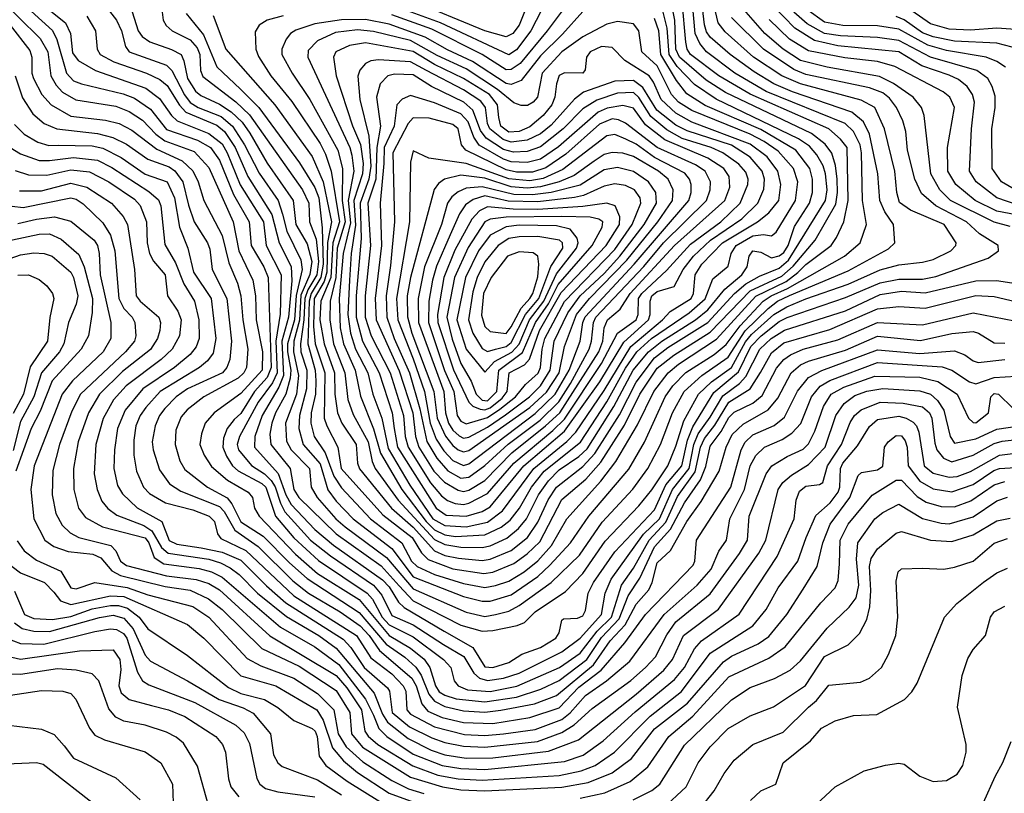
# Model space of a CAD drawing. Extents: x 501367 to 657802, y 482273 to 547541.
# Tile 69 of 256: x 548662 to 552373, y 487070 to 489986. Entities that reach past the tile are written whole.
import ezdxf

# ---------------------------------------------------------------- set-up
doc = ezdxf.new("R2010")
doc.units = 0

msp = doc.modelspace()

# ---------------------------------------------------------------- linework, layer by layer
at = {"layer": '0CON20XD'}
for points in [[(550686.9, 490135), (550589, 489945), (550535, 489873), (550505, 489853.6), (550248.4, 489975), (550055, 490045.5)], [(550616.2, 490145), (550545, 489965.3), (550520.2, 489935), (550495, 489922.1), (550415, 489944.1), (550135, 490059.6)], [(550405, 487681), (550445, 487684.3), (550536.7, 487703.3), (550565.2, 487714.8), (550605.3, 487755), (550719.2, 487830.8), (550785, 487898.8), (550868.9, 488021.1), (550995, 488153.9), (551045, 488214.8), (551104.5, 488305), (551135, 488378.5), (551164.9, 488475), (551219.9, 488575), (551269.1, 488620.9), (551345, 488675.9), (551397.8, 488772.2), (551419.7, 488800.3), (551504.9, 488875), (551553.7, 488903.7), (551625, 488934.7), (551785, 488989.5), (551905, 489044), (551975, 489062.4), (552065, 489072.3), (552105, 489082.8), (552171.8, 489115), (552190.3, 489135), (552191.2, 489145), (552146.1, 489215), (552018.9, 489268.9), (551978, 489298), (551967.9, 489335), (551960.5, 489415), (551920.8, 489575), (551884.7, 489655), (551832.9, 489682.9), (551604.5, 489744.5), (551534, 489775), (551428.3, 489845), (551320.5, 489940.5), (551294.3, 489974.3), (551259.9, 490125)], [(548575, 490078.1), (548739.7, 489915), (548768.1, 489865), (548779.7, 489775), (548799.3, 489739.3), (548823.4, 489713.4), (548873.9, 489683.9), (549025, 489660.6), (549075, 489640.6), (549125, 489607.2), (549175, 489555.1), (549209.2, 489529.2), (549319.3, 489489.3), (549375, 489429.8), (549466.5, 489225), (549487.6, 489115), (549540.6, 489005), (549550.7, 488945), (549553.9, 488855), (549577.1, 488735), (549575.9, 488665), (549495, 488577.9), (549395, 488504.7), (549361.4, 488465), (549346.8, 488425), (549341.7, 488385), (549357.7, 488345), (549385, 488302.5), (549445, 488251.4), (549523.5, 488205), (549539.7, 488185), (549547.1, 488145), (549565.2, 488115), (549701.3, 487971.3), (549785, 487899.4), (549941.4, 487801.4), (550055, 487665.9), (550135, 487617.9), (550186, 487576), (550207.3, 487545), (550228.8, 487475), (550243.5, 487453.5), (550265, 487439.9), (550306.9, 487426.9), (550415, 487414.9)], [(548665.2, 490055), (548785.3, 489945.3), (548801.6, 489911.6), (548838.1, 489785), (548865, 489755.6), (548895.6, 489745), (549052.6, 489707.4), (549095, 489690.1), (549155, 489648.8), (549215, 489572.1), (549332.1, 489532.1), (549380.7, 489505), (549415, 489457.5), (549467.9, 489327.9), (549526.9, 489225), (549534.3, 489135), (549581.7, 489055), (549598.3, 489015), (549609.5, 488675), (549595, 488637.4), (549546.6, 488585), (549495, 488501.9), (549470.9, 488479.1), (549444, 488446), (549430.4, 488409.6), (549427.7, 488375), (549441.3, 488341.3), (549464.5, 488305), (549485.6, 488285.6), (549575, 488237.9), (549589.2, 488225), (549626.7, 488115), (549695, 488034), (549787.9, 487947.9), (549971.4, 487825), (549991.6, 487801.6), (550028.5, 487735), (550055, 487706.1), (550145, 487660.6), (550259.5, 487575), (550287.5, 487545), (550299.4, 487495), (550315.3, 487475), (550350.3, 487460.3), (550435, 487454.7)], [(548723.4, 490065), (548835.2, 489975), (548854.2, 489935), (548861.6, 489861.6), (548882.9, 489832.9), (548947.9, 489795), (549138.2, 489728.2), (549189.7, 489689.7), (549234.8, 489625), (549255.8, 489605.8), (549375, 489557.6), (549425, 489518), (549444.3, 489485), (549493.4, 489363.4), (549581.4, 489225), (549591.2, 489135), (549647.6, 489025), (549644.1, 488875.9), (549627.8, 488775), (549633.1, 488655), (549615, 488617.9), (549561.3, 488545), (549490.6, 488415), (549481.6, 488385), (549487.2, 488365), (549536, 488306), (549585, 488274.5), (549610, 488250), (549625.4, 488225.4), (549644.6, 488164.6), (549661.6, 488131.6), (549758.3, 488025), (549833.8, 487965), (549996.2, 487855), (550027.4, 487817.4), (550065, 487740.5), (550145, 487705.8), (550259.2, 487630.8), (550336.3, 487586.3), (550373.7, 487523.7), (550394.9, 487504.9), (550425, 487495.5)], [(548965, 490065.2), (549027.5, 489985), (549046.2, 489945), (549061.2, 489885), (549075, 489865.3), (549215, 489814.5), (549235.1, 489795), (549282.9, 489702.9), (549305, 489674.3), (549335.2, 489655), (549421.8, 489621.8), (549464.7, 489584.7), (549509.1, 489515), (549565, 489407.7), (549636.6, 489305), (549653.2, 489253.2), (549669.5, 489189.5), (549721.3, 489081.3), (549727.1, 489045), (549703.7, 488946.3), (549697.6, 488855), (549671.3, 488765), (549670.9, 488735), (549684.3, 488665), (549682.1, 488635), (549665.7, 488575), (549626.6, 488505), (549612.1, 488465), (549604.6, 488424.6), (549608.5, 488385), (549681.8, 488295), (549694.9, 488215), (549714.8, 488185), (549855, 488048.6), (550025, 487927.6), (550092.2, 487852.2), (550145, 487796), (550325, 487704.6), (550405, 487681)], [(550411.2, 487898.8), (550445, 487904.1), (550525, 487936.3), (550575, 487973), (550622.2, 488017.8), (550705, 488178.1), (550795.7, 488254.3), (550851.8, 488318.2), (550941.8, 488458.2), (550998.9, 488575), (551065, 488673.5), (551127.5, 488722.5), (551265, 488809.1), (551415, 488964.9), (551535, 489019.5), (551576.9, 489056.9), (551659.8, 489155), (551738.5, 489291.5), (551744.9, 489335), (551743.1, 489385), (551737, 489437), (551723.2, 489483.2), (551697.4, 489517.4), (551646.9, 489556.9), (551322.2, 489712.2), (551248.7, 489758.7), (551149.2, 489845), (551135.6, 489875), (551131, 489985), (551118.8, 490048.8)], [(550415, 487736.6), (550455, 487744), (550505, 487757.1), (550545, 487778), (550665.3, 487864.7), (550772.2, 487967.8), (550857.9, 488092.1), (550973, 488217), (551029.7, 488295), (551077, 488385), (551122.6, 488505), (551166.4, 488585), (551233, 488645), (551332.4, 488715), (551396.7, 488813.3), (551482.6, 488897.4), (551518.7, 488925), (551563.7, 488946.3), (551785, 489039.7), (551936.7, 489123.3), (551960.8, 489145), (551955.3, 489215), (551922.4, 489262.4), (551903.8, 489305), (551896.1, 489405), (551865.3, 489555.3), (551841.8, 489601.8), (551798, 489638), (551575, 489714.7), (551504.8, 489745), (551429.6, 489789.6), (551339.2, 489855), (551265, 489920), (551250.5, 489940.5), (551242.6, 489967.4), (551232.3, 490065)], [(550415, 487845.9), (550455, 487853.5), (550505, 487869.6), (550562.8, 487905), (550615, 487946.1), (550666, 488004), (550724.4, 488105.6), (550852.8, 488247.2), (550909.1, 488320.9), (550990.9, 488459.1), (551052, 488585), (551105.5, 488655), (551145, 488688.3), (551288.1, 488781.9), (551436.3, 488943.7), (551550.7, 488999.3), (551595, 489033), (551625, 489064.1), (551719.8, 489135), (551740.7, 489165), (551768.5, 489225), (551784.9, 489305), (551780.2, 489505), (551755.9, 489535.9), (551711, 489575), (551415.1, 489705.1), (551297, 489775), (551190, 489855), (551177.5, 489875), (551172.1, 489902.1), (551158.3, 490055)], [(550435, 487794.1), (550515, 487818.5), (550615, 487887.7), (550660.1, 487929.9), (550738.5, 488015), (550806.6, 488115), (550957.7, 488292.3), (551016.6, 488393.4), (551095.1, 488565), (551124.1, 488605.9), (551173.3, 488656.7), (551279.3, 488725), (551325, 488762.6), (551377.4, 488832.6), (551464.6, 488925.4), (551494, 488946), (551556.4, 488973.6), (551770.6, 489095), (551830.2, 489145), (551853.4, 489215), (551838, 489305), (551835.3, 489485), (551829.9, 489515), (551804.8, 489565), (551773.3, 489595), (551475, 489716.4), (551357.2, 489785), (551250.7, 489865), (551225, 489896.6), (551207.9, 489935), (551197.9, 490047.9)], [(549086, 490016), (549109.2, 489945), (549123.2, 489923.2), (549152.6, 489902.6), (549234.6, 489874.6), (549270.3, 489855), (549281.4, 489831.4), (549294.5, 489765), (549325, 489717.1), (549345, 489700.1), (549415, 489667.6), (549459.2, 489639.2), (549500.1, 489600.1), (549528.9, 489558.9), (549595, 489445.7), (549693.4, 489305), (549702.7, 489215), (549745, 489141.9), (549762.9, 489075), (549756.2, 489026.2), (549722.2, 488947.8), (549716.3, 488853.7), (549695.8, 488775), (549694.2, 488735), (549713.4, 488645), (549704.9, 488575), (549664.1, 488465), (549668, 488398), (549685.8, 488365), (549754.8, 488295), (549761.2, 488225), (549783.9, 488185), (549853.4, 488105), (549888.2, 488075), (550045, 487959.5), (550145, 487841.1), (550345, 487753.7), (550415, 487736.6)], [(549199.5, 490015), (549202.5, 489985), (549214.5, 489965), (549237.1, 489945), (549305, 489911), (549330.5, 489880.5), (549340.6, 489855), (549343.9, 489795), (549352.2, 489772.2), (549477, 489677), (549528, 489628), (549727.7, 489345), (549752.4, 489295), (549754.3, 489225), (549779.3, 489159.3), (549788.4, 489075), (549781.7, 489025), (549748.1, 488968.1), (549737.1, 488935), (549733.6, 488855), (549720.5, 488765), (549722.3, 488735), (549744, 488665), (549742.7, 488595), (549716.8, 488495), (549713.9, 488445), (549730.6, 488385), (549795, 488312.1), (549824.1, 488214.1), (549855, 488171.6), (549918.7, 488105), (550065, 487993.4), (550145, 487885.8), (550335, 487811.7), (550405, 487794.1), (550435, 487794.1)], [(549289.6, 490009.6), (549355, 489929.5), (549405, 489808.9), (549494, 489725), (549563, 489655), (549716.9, 489446.9), (549775, 489354.4), (549790.1, 489315), (549801.6, 489201.6), (549805.7, 489065), (549797.5, 489015), (549761, 488955), (549753.3, 488925), (549747.9, 488765), (549775.2, 488665), (549778.2, 488625), (549776.9, 488575), (549760.9, 488505), (549759.3, 488465), (549772.6, 488415), (549813.7, 488353.7), (549845.6, 488265.6), (549875, 488222), (549984.5, 488105), (550103, 488015), (550139.4, 487945), (550160.2, 487925), (550225, 487894.7), (550335, 487861.5), (550415, 487845.9)], [(550785, 490017.5), (550707.7, 489932.3), (550625, 489850.2), (550552.4, 489757.6), (550515, 489741.9), (550495, 489745.4), (550369, 489829), (550275, 489872.9), (550190.8, 489920.8), (550055, 489969.4), (549965, 489986.8), (549875, 489985.8), (549775, 489970.5), (549703.1, 489946.9), (549682.5, 489935), (549666.5, 489913.5), (549650.5, 489875), (549650, 489855), (549688.9, 489785), (549756, 489686), (549835, 489542), (549861, 489495), (549878.6, 489425), (549877, 489305), (549889.1, 489225), (549858.8, 489125), (549853.3, 489015), (549831.8, 488925), (549830.6, 488855), (549845.3, 488765), (549887.5, 488655), (549899.1, 488555), (549918.5, 488498.5), (549974.9, 488395), (549990.7, 488320.7), (550001.8, 488295), (550088, 488175), (550225, 488027.3), (550265, 488007.7), (550325, 487997.7), (550405, 487997.3)], [(550710, 490025), (550650.6, 489945), (550548.7, 489821.3), (550515, 489798.1), (550495, 489796.9), (550405.4, 489855.4), (550215, 489951.2), (550065, 490004.7)], [(550405, 487948.3), (550435, 487952.6), (550514, 487986), (550575.5, 488035), (550615, 488092.2), (550653.7, 488176.3), (550684.9, 488225), (550785, 488302.2), (550829.3, 488350.7), (550922.5, 488497.5), (550985, 488620.6), (551055, 488712.3), (551105, 488750.8), (551255, 488845.6), (551355.8, 488954.2), (551398.9, 488991.1), (551450, 489020), (551525, 489050), (551559.4, 489080.6), (551698.7, 489305), (551704.9, 489345), (551699.1, 489405), (551689.9, 489435), (551666.5, 489476.5), (551639.2, 489509.2), (551597.1, 489537.1), (551287.2, 489687.2), (551205, 489742.1), (551139.8, 489809.8), (551109.6, 489855), (551102.1, 489955), (551085.1, 490025.1)], [(552395, 489206.4), (552335, 489223.1), (552170.7, 489305), (552129.5, 489345), (552096.2, 489405), (552070.3, 489625), (552061.4, 489655), (552029.7, 489695), (551955, 489746.5), (551902.8, 489772.8), (551705, 489807.8), (551605, 489832.7), (551539.3, 489875), (551469.8, 489935), (551382.4, 490035)], [(552425, 489287.6), (552344.5, 489314.5), (552267.1, 489375), (552241.6, 489415), (552249, 489575), (552261, 489675), (552252.7, 489705), (552233.3, 489735), (552200.4, 489760.4), (552165, 489777.6), (552062, 489812), (551975, 489865.6), (551745, 489888), (551657.7, 489907.7), (551583.9, 489953.9), (551500, 490040)], [(552425, 489339.1), (552362.3, 489375), (552327, 489425), (552325.6, 489575), (552338.5, 489655), (552338.3, 489698.3), (552327.8, 489735), (552311.2, 489765), (552268.9, 489795), (552095, 489845.8), (551975, 489908.4), (551895, 489919.1), (551756, 489925), (551695, 489934.9), (551630.5, 489970.5), (551579.1, 490015)], [(552377, 489807), (552345, 489829), (552304.9, 489844.9), (552155, 489870.8), (552085, 489890.4), (551975, 489951.1), (551895, 489963.3), (551765, 489964.7), (551695, 489977.4), (551628.2, 490025)], [(552415, 489949.5), (552345, 489954.6), (552245, 489947.5), (552165, 489950.1), (552095, 489970.7), (552025, 490019.5)], [(548915, 489999.7), (548948.1, 489945), (548954.2, 489875), (548965.3, 489855), (549017.6, 489827.6), (549140.4, 489785), (549190.7, 489760.7), (549218.3, 489738.3), (549264.2, 489664.2), (549287.9, 489637.9), (549405, 489588.9), (549434.1, 489565), (549473.9, 489505), (549521.6, 489395), (549612, 489252), (549640.3, 489145), (549685.9, 489055.9), (549687.8, 489002.2), (549675.3, 488865), (549650.1, 488775), (549656.3, 488645), (549639.2, 488600.8), (549575.5, 488495), (549547.9, 488415), (549546.6, 488375), (549635.7, 488275.7), (549665.4, 488195), (549685, 488159.6), (549775, 488065.1), (549845.2, 488005.2), (550029.7, 487875), (550055, 487848.1), (550090.4, 487790.4), (550111, 487771), (550262, 487682), (550370.3, 487620.3), (550415, 487546.9), (550445, 487544.6)], [(549391.9, 490001.9), (549439.3, 489875), (549623.3, 489665), (549765, 489470.5), (549805.7, 489375.7), (549827.8, 489272.2), (549837.4, 489225), (549822.8, 489147.2), (549820, 489035), (549810, 489000), (549772.6, 488935), (549769.7, 488829.7), (549775.9, 488765), (549812.2, 488655), (549810, 488485), (549819.4, 488455), (549861, 488375), (549874.1, 488295), (550030.4, 488120.4), (550140.7, 488035), (550177, 487977), (550201.7, 487951.7), (550295, 487917.1), (550411.2, 487898.8)], [(549655, 490000.5), (549595, 489984.8), (549564.8, 489965.2), (549549.4, 489940.6), (549552.4, 489875), (549561.7, 489848.3), (549608.5, 489775), (549688.2, 489678.2), (549795, 489519.6), (549815, 489480), (549835.6, 489415), (549867.9, 489225), (549842, 489145), (549834.4, 489015), (549796.5, 488925), (549793.2, 488855), (549809.7, 488765), (549848.5, 488655), (549850.1, 488575), (549859.7, 488505), (549876.4, 488465), (549930.3, 488385), (549935.2, 488315), (549942.9, 488292.9), (550063.8, 488145), (550145, 488074.1), (550225, 487984.7), (550265, 487967.3), (550316.4, 487956.4), (550405, 487948.3)], [(550305, 488038.9), (550415, 488044.5), (550476.5, 488073.5), (550510.6, 488099.4), (550545.2, 488144.8), (550590.6, 488225), (550638.8, 488285), (550775.6, 488394.4), (550875, 488545.8), (550945, 488673.2), (550987.4, 488735), (551043.5, 488785), (551185, 488881.9), (551245.5, 488934.5), (551275, 489010), (551332.1, 489057.9), (551343.4, 489105), (551362.2, 489135), (551425, 489172.2), (551465, 489176.7), (551495, 489171.9), (551513.4, 489185), (551585.4, 489305), (551594.2, 489375), (551578.2, 489425), (551521.1, 489491.1), (551467.4, 489527.4), (551415, 489554.5), (551195, 489643.8), (551145, 489676), (551119.3, 489705), (551065, 489812.3), (551006.7, 489865), (550995.8, 489945), (550975, 489970.4), (550915, 489979.4), (550875, 489970), (550785, 489922.2), (550705, 489865.2), (550631.8, 489785), (550613.1, 489695), (550596.9, 489675), (550576.4, 489663.6), (550552.6, 489662.6), (550525, 489673.2), (550463.4, 489723.4), (550345, 489800.6), (550235, 489851), (550135, 489907.7), (549995, 489942.5), (549935, 489947.6), (549851.8, 489938.2), (549785, 489907), (549749.4, 489870.6), (549747.6, 489845), (549906.3, 489505), (549913.7, 489476.3), (549921.2, 489415), (549899.7, 489305), (549908.7, 489221.3), (549881.1, 489105), (549866.6, 488935), (549870, 488825), (549882.2, 488765), (549926.6, 488665), (549946.8, 488566.8), (549995, 488444.7), (550022.3, 488352.3), (550101.9, 488215), (550194.4, 488094.4), (550225, 488063.5), (550265, 488044.4), (550305, 488038.9)], [(550405, 487997.3), (550435, 488003.8), (550498.2, 488031.8), (550541.7, 488068.3), (550572, 488105), (550617.2, 488195), (550655, 488248.2), (550695, 488289.1), (550769.9, 488340.1), (550800.6, 488369.4), (550901.8, 488528.2), (550974.1, 488665.9), (551031.9, 488735), (551081.7, 488775), (551209.1, 488855), (551255, 488893.2), (551319.5, 488970.5), (551384.2, 489025), (551404.1, 489055), (551410.9, 489095), (551424.8, 489115.2), (551455, 489109.7), (551495, 489089), (551525, 489096.2), (551541.5, 489108.5), (551558.9, 489135), (551582.5, 489207.5), (551638.5, 489295), (551650, 489335), (551650.5, 489385), (551640.5, 489425), (551587, 489495), (551455, 489572.6), (551245, 489663.6), (551176.9, 489706.9), (551137.7, 489757.7), (551077.9, 489855), (551070.8, 489945), (551055, 489991)], [(550445, 487544.6), (550505, 487563.7), (550555.2, 487594.8), (550625, 487620.6), (550682.9, 487655), (550695.9, 487675), (550705, 487722.5), (550711.5, 487728.5), (550765, 487730.5), (550785, 487739.4), (550795, 487759.2), (550804.8, 487825), (550824.5, 487865), (550905, 487981), (551055, 488139.3), (551097.1, 488232.9), (551157, 488305), (551178.4, 488401.6), (551198.6, 488451.4), (551278.3, 488581.7), (551370.9, 488659.1), (551418.2, 488755), (551456.3, 488795), (551525, 488848.5), (551555, 488864.3), (551775, 488938.7), (551904.8, 488995.2), (551975, 489007.9), (552065, 489007.9), (552115, 489018), (552311.9, 489088.1), (552351.2, 489115), (552349.2, 489135), (552279.7, 489179.7), (552230.7, 489225), (552114.3, 489285), (552061.3, 489331.3), (552035.2, 489385), (552008.3, 489495), (552001.2, 489565), (551990.6, 489605), (551967.1, 489655), (551940.1, 489690.1), (551915, 489710.2), (551865, 489730.1), (551625, 489779.5), (551579.2, 489799.2), (551465.6, 489875), (551345, 489994.4)], [(552437.7, 489247.7), (552345, 489265.3), (552262.5, 489305), (552189.8, 489365), (552159.5, 489415), (552158.9, 489505), (552185.2, 489655), (552168.2, 489695), (552142.9, 489715), (551959.8, 489809.8), (551895, 489828.3), (551772.5, 489842.5), (551635, 489868.6), (551563.3, 489913.3), (551486.6, 489986.6)], [(552402.6, 489882.6), (552345, 489898.2), (552185, 489905.9), (552105, 489922), (552065, 489937.3), (551996.1, 489986.1), (551965, 489998)], [(548625.9, 489965.9), (548699.9, 489869.9), (548707.7, 489845), (548708.4, 489785), (548714.1, 489765), (548745.2, 489705), (548780.2, 489665), (548855, 489623.3), (548985, 489608), (549037.1, 489595), (549085, 489570.2), (549178.8, 489498.8), (549275, 489454.3), (549315, 489416.2), (549335.2, 489375), (549356.5, 489305), (549425, 489172.5), (549450.1, 489070.1), (549483, 488993), (549496.2, 488945), (549503.6, 488855), (549522, 488745), (549516.8, 488675), (549506.5, 488655), (549485, 488635.5), (549356.6, 488565), (549293.7, 488516.3), (549270.4, 488489.6), (549250.7, 488439.3), (549247.5, 488385), (549266.2, 488323.8), (549285, 488291.1), (549369.4, 488225), (549443.8, 488183.8), (549462.1, 488162.1), (549495, 488094.3), (549580.3, 488040.3), (549678.6, 487938.6), (549745, 487879.9), (549941.8, 487751.8), (550043.2, 487633.2), (550113.5, 487583.5), (550155.5, 487545.5), (550175.2, 487515.2), (550203.7, 487443.7), (550225, 487417.7), (550265, 487397.8), (550335, 487380.9), (550415, 487375.9), (550475, 487383.6)], [(550345, 488074.5), (550425, 488092.4), (550482.3, 488135), (550599.9, 488295), (550723.8, 488396.2), (550757.7, 488432.3), (550865, 488588.9), (550965.4, 488754.6), (551084.5, 488855), (551113.5, 488886.5), (551193.4, 488935), (551202.2, 488955), (551207.6, 489025), (551233.5, 489065), (551311.3, 489145), (551443, 489225), (551485, 489258.7), (551523.2, 489305), (551530.8, 489365), (551519.1, 489415), (551478.9, 489468.9), (551415, 489517.5), (551195, 489600.3), (551135, 489633.5), (551079.3, 489685), (551051.3, 489751.3), (551034.5, 489774.5), (550942.5, 489832.5), (550895, 489882.2), (550855, 489885.6), (550812.7, 489865), (550798.9, 489845), (550792.8, 489797.2), (550785, 489784.7), (550715, 489786.2), (550695, 489775.8), (550684.9, 489745.1), (550679.2, 489695), (550667.3, 489665), (550635, 489624.8), (550585, 489583.1), (550545.1, 489564.9), (550505, 489563.1), (550475.6, 489585), (550467.9, 489617.9), (550463, 489665), (550432.6, 489705), (550335, 489765.1), (550225, 489817.6), (550145, 489867), (549965, 489898.7), (549905, 489888.8), (549853.5, 489865), (549844.7, 489845), (549854.8, 489775), (549916.7, 489586.7), (549946.3, 489516.3), (549956.4, 489445), (549953.8, 489405), (549921.9, 489305), (549927.5, 489212.5), (549911.5, 489105), (549904.9, 489005), (549898.4, 488875), (549908.4, 488805), (549928.2, 488745), (549973.8, 488655), (549993.7, 488575), (550026.5, 488485), (550050.3, 488370.3), (550132.4, 488232.4), (550219.8, 488105), (550265, 488079.3), (550345, 488074.5)], [(550345, 488114.5), (550405, 488132.4), (550435, 488150.7), (550562.3, 488305), (550715, 488435.1), (550848.6, 488621.4), (550939.2, 488770.8), (551031.6, 488855), (551038.7, 488875), (551038.7, 488925), (551045.1, 488945), (551065, 488961.4), (551129, 488981), (551162.2, 489045), (551201.2, 489095), (551265.1, 489154.9), (551383.8, 489236.2), (551443.8, 489295), (551467.2, 489347.2), (551469.3, 489385), (551460.1, 489415), (551415, 489468.7), (551345, 489513.1), (551177.5, 489567.5), (551135, 489588.8), (551063.3, 489645), (551010.9, 489730.9), (550975, 489757.7), (550905, 489754.9), (550787.3, 489712.7), (550752.5, 489687.5), (550665, 489589), (550625, 489556.4), (550575, 489532.3), (550515, 489525.1), (550484.8, 489534.8), (550433.8, 489575), (550425.1, 489595), (550417.9, 489655), (550399.6, 489679.6), (550335, 489722), (550195.5, 489795), (550135, 489828.1), (550014.8, 489835.2), (549985, 489831.4), (549965, 489821.1), (549944.1, 489795.9), (549936.9, 489773.1), (549943.6, 489685), (549978, 489548), (549985.2, 489434.8), (549977.7, 489385), (549944.8, 489295.2), (549948.6, 489161.4), (549930.1, 488945), (549929.7, 488865), (549954.5, 488775), (550016.8, 488655), (550065.7, 488505), (550074.1, 488445), (550086.1, 488375), (550232.2, 488145), (550269.1, 488119.1), (550345, 488114.5)], [(548644.6, 489775), (548672.5, 489692.5), (548711.9, 489631.9), (548754.6, 489594.6), (548802.5, 489575), (548955, 489557.7), (549013, 489543), (549065, 489516.8), (549145, 489461.3), (549225, 489431.6), (549247.2, 489417.2), (549277, 489375), (549297.8, 489287.8), (549320.2, 489225), (549370.6, 489145), (549378.6, 489121.4), (549387.9, 489045), (549442.9, 488935), (549460.1, 488775), (549453.8, 488705), (549442.9, 488675), (549426.5, 488655), (549294.3, 488595), (549252.5, 488565), (549208.6, 488521.4), (549189.3, 488495), (549172.2, 488455), (549161.6, 488395), (549164.8, 488365), (549189.7, 488289.7), (549226.9, 488236.9), (549269.4, 488209.4), (549415, 488151), (549432.4, 488132.4), (549472.8, 488062.8), (549560.9, 488000.9), (549691.2, 487871.2), (549750.9, 487825), (549869.6, 487755), (549945, 487701.2), (549979.7, 487665), (550018.4, 487608.4), (550140.4, 487505), (550156.5, 487475), (550177.6, 487407.6), (550200.3, 487380.3), (550255, 487356.1), (550335, 487336.9), (550445, 487334)], [(550335, 488159.1), (550355, 488163.8), (550425, 488200.4), (550524.9, 488315), (550671.9, 488438.1), (550715, 488481.3), (550855, 488689.9), (550915.4, 488804.6), (550985.6, 488855), (550993.1, 488875), (550994.9, 488935), (551007.2, 488955), (551099.3, 489040.7), (551189.7, 489140.3), (551304.1, 489225), (551377.4, 489295), (551406.1, 489365), (551407.2, 489385), (551398.8, 489411.2), (551372.1, 489442.1), (551312.4, 489485), (551267.9, 489505), (551159.1, 489539.1), (551100.9, 489570.9), (551041.1, 489621.1), (550995, 489693.6), (550975, 489711.6), (550915, 489709.6), (550837.2, 489682.8), (550785, 489650.2), (550711, 489575), (550625, 489506.8), (550575, 489489.3), (550522.6, 489487.4), (550485, 489497.3), (550420.5, 489540.5), (550399.3, 489569.3), (550369.7, 489645), (550335.7, 489675.7), (550214.4, 489734.4), (550145, 489778.5), (550075, 489780.8), (550050, 489775), (550020.5, 489745), (550007.2, 489695), (550021.5, 489585), (550008.4, 489505), (550004.7, 489385.3), (549974.3, 489295), (549984.1, 489135), (549963.8, 488945), (549964.2, 488865), (549986.8, 488795), (550058.4, 488655), (550108.5, 488495), (550115.5, 488415), (550125.9, 488375), (550210.7, 488240.7), (550252.3, 488192.3), (550275, 488174.5), (550303.1, 488163.1), (550335, 488159.1)], [(550335, 488208.5), (550355, 488213.7), (550415, 488249), (550516.8, 488353.2), (550644.4, 488455), (550697.4, 488505), (550844.3, 488735), (550859.5, 488775), (550865.4, 488825), (550877.2, 488855), (550924.9, 488895.1), (550962.5, 488955), (551130.1, 489135), (551319.1, 489305), (551338.5, 489355), (551336.2, 489395), (551315.6, 489425), (551255, 489464.6), (551093.3, 489533.3), (551020.5, 489590.5), (550975, 489652.7), (550935, 489663.4), (550876.5, 489653.5), (550842.2, 489637.8), (550692.6, 489507.4), (550625, 489461.2), (550575, 489447.6), (550515, 489450.5), (550485, 489460.9), (550393.6, 489513.6), (550374.1, 489544.1), (550352, 489602), (550325, 489631.2), (550225, 489672.7), (550135, 489701.1), (550103.2, 489686.8), (550084, 489665), (550073, 489585), (550036.4, 489505), (550034.3, 489445), (550020.9, 489295), (550025.7, 489135), (550001.6, 488935), (550005.5, 488855), (550092.8, 488662.8), (550143.3, 488505), (550154.2, 488415), (550165.9, 488375), (550223.1, 488285), (550262.8, 488242.8), (550315, 488212.8), (550335, 488208.5)], [(550325, 488258.3), (550355, 488262.2), (550415, 488306.1), (550503.3, 488386.7), (550623.1, 488476.9), (550694.1, 488545.9), (550738.4, 488615), (550808.3, 488745), (550817.8, 488775), (550825.3, 488845), (550834, 488865), (551013.8, 489056.2), (551088.7, 489145), (551250.2, 489305), (551263.8, 489345), (551266, 489375), (551245.2, 489415), (551209.4, 489439.4), (551065.2, 489505), (550945, 489596.2), (550918.8, 489608.8), (550895, 489612.2), (550847, 489593), (550720.1, 489479.9), (550645, 489427.7), (550595, 489411.2), (550535, 489411.9), (550495, 489420.3), (550344.2, 489495), (550326.9, 489515), (550314.3, 489575), (550295, 489591.2), (550205, 489614.8), (550145, 489617), (550125.8, 489595), (550068, 489485), (550074.3, 489224.3), (550059.9, 489059.9), (550043.1, 488945), (550045.5, 488865), (550073.6, 488785), (550130.9, 488655), (550169.6, 488519.6), (550196.6, 488396.6), (550234, 488334), (550276.1, 488286.1), (550325, 488258.3)], [(548642, 489592), (548679.1, 489555), (548730.4, 489525), (548772.3, 489512.3), (548806.7, 489513.3), (548935, 489511.5), (548975, 489501.7), (549045, 489466.4), (549135, 489404), (549218, 489375), (549246, 489315), (549263.9, 489203.9), (549296.4, 489125), (549317, 489035), (549383.3, 488935), (549400.8, 488785), (549390.9, 488729.1), (549369.8, 488700.2), (549339.5, 488675), (549192, 488585), (549137, 488525), (549116.6, 488495), (549100, 488455), (549092, 488402), (549092.6, 488345), (549102.6, 488285), (549128.8, 488225), (549151.1, 488201.1), (549212.1, 488165), (549315, 488139.5), (549376.5, 488115), (549396.6, 488095), (549408.2, 488048.2), (549420.4, 488030.4), (549515, 487985.4), (549694.8, 487815), (549931.7, 487665), (549985, 487580.7), (550065, 487520.6), (550107, 487475), (550117.3, 487455), (550120.8, 487385), (550135, 487368.3), (550225, 487320.9), (550338.1, 487291.9), (550415, 487287.9), (550485, 487294.2)], [(550335, 488306.4), (550355, 488312.9), (550605, 488502.1), (550680.1, 488575), (550732.9, 488665), (550774.4, 488775), (550784.9, 488845), (550793.7, 488866.3), (550978.4, 489065), (551183.5, 489305), (551192.3, 489335), (551192.9, 489365), (551186.8, 489385), (551168.3, 489408.3), (551055, 489467.3), (550985, 489517.6), (550946.4, 489536.4), (550905, 489553.8), (550875, 489548.9), (550708.8, 489421.2), (550635, 489387.5), (550585, 489378.8), (550505, 489386), (550345, 489444.5), (550203.9, 489463.9), (550145, 489492.5), (550135, 489450), (550131.1, 489225), (550082.7, 488935), (550087, 488855), (550145, 488707.5), (550187.4, 488585), (550209, 488465), (550232, 488405), (550261, 488361), (550295, 488324.3), (550335, 488306.4)], [(548626.4, 489505), (548665, 489480.2), (548736.2, 489456.2), (548775, 489455.1), (548865, 489466.5), (548955, 489456.9), (549009.1, 489429.1), (549149.4, 489339.4), (549185, 489307.4), (549194.1, 489285), (549209.2, 489139.2), (549250, 489070), (549280.8, 488990.8), (549320.7, 488925), (549336.9, 488855), (549338.8, 488785), (549327, 488753), (549305, 488724.8), (549245, 488675.2), (549126.7, 488595), (549060.2, 488515), (549030.8, 488445), (549018.9, 488365), (549017.6, 488295), (549031, 488231), (549049.1, 488199.1), (549105, 488146.5), (549197.5, 488095), (549225, 488023.2), (549255, 488010.1), (549346.1, 487996.1), (549425, 487979.9), (549495, 487949.6), (549592, 487852), (549665, 487788.9), (549881.3, 487651.3), (549910.4, 487620.4), (549960, 487545), (550048.5, 487468.5), (550055.8, 487455), (550066, 487375), (550131.6, 487321.6), (550215, 487279.2), (550265, 487261.4), (550335, 487247.8), (550415, 487244.9)], [(550335, 488357.1), (550355, 488362.9), (550584.9, 488525.1), (550647.2, 488582.8), (550695.4, 488655), (550714.9, 488755), (550760.6, 488875), (550809.1, 488935), (550950.5, 489079.5), (551067.6, 489225), (551121.9, 489305), (551124.5, 489345), (551106.1, 489385), (551069.6, 489415), (550975, 489471.1), (550935, 489483.1), (550895, 489486.3), (550865, 489477.8), (550827, 489453), (550751.4, 489398.6), (550695.3, 489375), (550625, 489355.9), (550575, 489351.9), (550515, 489356.1), (550415, 489389.4), (550325, 489400.3), (550262.7, 489385), (550240.8, 489369.2), (550223.9, 489346.1), (550134.9, 489015.1), (550123.1, 488945), (550123.3, 488866.7), (550140.3, 488805), (550223.5, 488585), (550235.8, 488485), (550266.9, 488416.9), (550295, 488381), (550315, 488365.7), (550335, 488357.1)], [(548645, 489417.4), (548695, 489401.5), (548765, 489400), (548855, 489420.4), (548925, 489413.4), (548997.7, 489375), (549095, 489309.6), (549116.2, 489286.2), (549140.3, 489225), (549143.2, 489145), (549151.3, 489105), (549166.3, 489076.3), (549210, 489025), (549219.7, 488945), (549258, 488888), (549270.4, 488855), (549264.8, 488795), (549236.5, 488745), (549194.9, 488705.1), (549063.7, 488606.3), (549016.2, 488553.8), (548976.8, 488483.2), (548949.1, 488385), (548942.5, 488275), (548954, 488215), (548972, 488172), (548994.3, 488144.3), (549028.9, 488118.9), (549129.9, 488079.9), (549160, 488060), (549196.9, 487996.9), (549221.9, 487975), (549375, 487952.4), (549419.1, 487939.1), (549455, 487920.4), (549489.5, 487895), (549558.2, 487825), (549667.1, 487737.1), (549789.8, 487665), (549855, 487618.1), (549998.4, 487448.4), (550029.1, 487369.1), (550048.4, 487338.4), (550126.6, 487276.6), (550213, 487233), (550265, 487215.6), (550345, 487203.4), (550445, 487204.3)], [(550335, 488409.5), (550355, 488413.4), (550425, 488450.4), (550493.1, 488496.9), (550584.1, 488565), (550625, 488606.5), (550661.7, 488665), (550677.1, 488775), (550727.9, 488882.1), (550774.5, 488945), (550865, 489030), (550924.1, 489095), (551015.1, 489215), (551062.4, 489295), (551060.2, 489335), (551032.6, 489375), (550975, 489414.5), (550915, 489429.1), (550865, 489420.1), (550775, 489362.9), (550665.4, 489335), (550595, 489326.1), (550525, 489327.7), (550405, 489356.8), (550345, 489350.8), (550315, 489338.2), (550291.4, 489318.6), (550275.1, 489294.9), (550251.5, 489215), (550187.6, 489055), (550163.4, 488935), (550165.3, 488845), (550260.8, 488585), (550266.6, 488505), (550278.7, 488465), (550295, 488439.4), (550318.4, 488418.4), (550335, 488409.5)], [(548661.2, 489341.2), (548745, 489341.5), (548855, 489369.9), (548915.6, 489355.6), (549008.8, 489295), (549051.9, 489245), (549068.4, 489215), (549094.4, 489045), (549101.5, 488945), (549115.7, 488925), (549187, 488865), (549193, 488845), (549190.2, 488815), (549181.3, 488785), (549155, 488742.8), (549049.8, 488660.2), (548962.7, 488575), (548921.4, 488505), (548883, 488395), (548864.4, 488295), (548866, 488216), (548884.2, 488145), (548910.2, 488110.2), (548974.6, 488074.6), (549135, 488033.5), (549149.2, 488015), (549169.5, 487959.5), (549205, 487935.1), (549338.1, 487918.1), (549385, 487904.9), (549425.4, 487885.4), (549645, 487696.6), (549775, 487622.4), (549865, 487556.1), (549965.7, 487425.7), (549995.1, 487364.9), (550015.2, 487315.2), (550045.9, 487285), (550145, 487218.4), (550255, 487175.5), (550325, 487163.5), (550415, 487160.4), (550715, 487189.9), (550785.7, 487214.3), (550861.4, 487268.6), (550982.1, 487377.9), (551130.5, 487499.5), (551167.3, 487545), (551205.5, 487614.5), (551231.6, 487645), (551373.8, 487746.2), (551517.2, 487962.8), (551580.4, 488105), (551589.1, 488175), (551600.7, 488209.3), (551625, 488228.4), (551675.9, 488234.1), (551688.4, 488241.6), (551706.3, 488305), (551759.7, 488385), (551791.4, 488468.6), (551808.8, 488495), (551833.6, 488516.4), (551905, 488544.3), (551991.3, 488541.3), (552065, 488526.7), (552090.5, 488505), (552100.4, 488485), (552110.6, 488390.6), (552119, 488365), (552143.6, 488333.6), (552175, 488319.7), (552255, 488344.6), (552335, 488389.4), (552365, 488398.2), (552535, 488417.2)], [(550345, 488463.1), (550425, 488487), (550472.2, 488517.8), (550530.8, 488565), (550568.9, 488611.1), (550615.7, 488654.3), (550625.1, 488675), (550631.2, 488745), (550641.9, 488785), (550715, 488923.6), (550905, 489120.7), (550970.2, 489215), (551003, 489295), (551000.6, 489315), (550978.9, 489345), (550945, 489361), (550905, 489368.2), (550865, 489358.9), (550786.7, 489323.3), (550753.6, 489316.4), (550615, 489299.7), (550502.6, 489302.6), (550415, 489322.2), (550371, 489309), (550342, 489288), (550319.4, 489255), (550284.1, 489175.9), (550232.7, 489057.3), (550217.6, 489005), (550204.2, 488925.8), (550202.4, 488845), (550263.8, 488663.8), (550298.7, 488585), (550310.3, 488495), (550325, 488473), (550345, 488463.1)], [(548633.4, 489283.4), (548675, 489278.3), (548855, 489314.5), (548875, 489309.8), (548901.9, 489291.9), (548975, 489220.3), (549004.6, 489174.6), (549021.2, 489115), (549036, 488935), (549055, 488898.4), (549086.3, 488865), (549096.7, 488845), (549100, 488795), (549094.3, 488775), (549061.5, 488735), (548890.9, 488575), (548858.6, 488511.4), (548812.5, 488385), (548787.1, 488287.1), (548784.4, 488195), (548798.4, 488125), (548821.7, 488081.7), (548852.7, 488052.7), (548884.9, 488034.9), (549005.5, 488005), (549024.8, 487984.8), (549041.7, 487945), (549065, 487928.6), (549215, 487890.2), (549326.8, 487876.8), (549375, 487861), (549415, 487837.1), (549605, 487664.5), (549855, 487514.6), (549895, 487468.3), (549949.9, 487385), (549963.5, 487305), (549975.6, 487285.6), (550012.4, 487255), (550143.8, 487173.8), (550238.4, 487138.4), (550315, 487124.5), (550405, 487120.1), (550695, 487138.1), (550778.2, 487155), (550831.2, 487175), (550904.3, 487225), (551038.6, 487361.4), (551156.4, 487453.6), (551265, 487598.1), (551425, 487701.4), (551475, 487762.7), (551520.9, 487845), (551594.8, 487945), (551625.6, 488034.4), (551662.6, 488117.4), (551716.1, 488165), (551746.2, 488205), (551753.2, 488225), (551755.9, 488295), (551764.9, 488315), (551819.9, 488380.1), (551865, 488452.8), (551895, 488479.8), (551975, 488492.4), (552003.1, 488485), (552029.2, 488469.2), (552042, 488455), (552051.1, 488431.1), (552070.6, 488305), (552105, 488277.3), (552165, 488262.2), (552195, 488265.1), (552245, 488283.5), (552355, 488345.6), (552415, 488353)], [(550415, 488516.5), (550435, 488523.9), (550480, 488560), (550499.2, 488585), (550506.3, 488655), (550564.2, 488685.8), (550583.3, 488706.7), (550620.7, 488815), (550702.4, 488957.6), (550872.8, 489135), (550922.4, 489215), (550923.8, 489243.8), (550906.8, 489285), (550875.2, 489295.2), (550785, 489282.3), (550615, 489271.4), (550521.9, 489271.9), (550425, 489281.4), (550395, 489266.4), (550365.6, 489234.4), (550302.4, 489117.6), (550261.2, 489015), (550236.9, 488875), (550238.5, 488845), (550296.8, 488666.8), (550354.5, 488544.5), (550369.5, 488529.5), (550398.1, 488518.1), (550415, 488516.5)], [(548655, 489218.2), (548725.4, 489235), (548793.6, 489243.6), (548855, 489227.1), (548943, 489155), (548955.2, 489135), (548962.1, 489105), (548965.7, 489025), (549005.2, 488845), (549005.8, 488784.2), (548977.4, 488735), (548861.3, 488625), (548821.7, 488575), (548717.3, 488305), (548704.4, 488215), (548715.6, 488105), (548757.2, 488025), (548791.2, 488001.2), (548845, 487981.6), (548937.9, 487972.1), (548967.5, 487957.5), (549009.2, 487909.2), (549041.7, 487891.7), (549210.5, 487850.5), (549305, 487835.9), (549374.1, 487804.1), (549425, 487763.8), (549575, 487616.7), (549715, 487549.7), (549855, 487457.6), (549906.4, 487375), (549912.2, 487295), (549953.8, 487243.8), (550135, 487131.1), (550255.1, 487095.1), (550325, 487083.5), (550415, 487079.4), (550705, 487093.2), (550805, 487111.7), (550895, 487147.7), (550968.3, 487201.7), (551055, 487313.5), (551179.6, 487410.4), (551314.1, 487565.9), (551345, 487587.7), (551445, 487633.4), (551485, 487661.4), (551552.9, 487745), (551615, 487840), (551668, 487925), (551688.4, 488015), (551716.5, 488085), (551791.2, 488185), (551822.2, 488267.8), (551835, 488279.1), (551895, 488290.2), (551915, 488303.2), (551921.3, 488375), (551934.8, 488395.2), (551965, 488419), (551985, 488418.1), (551999, 488399), (552007, 488375), (552011.1, 488305), (552055, 488247.4), (552105, 488218.7), (552175, 488206.9), (552255, 488234.6), (552333.3, 488286.7), (552355, 488294.9), (552415, 488298.3)], [(550425, 488549.9), (550460.1, 488585), (550467.7, 488665), (550557.4, 488732.6), (550605.8, 488845), (550655.2, 488914.8), (550691.8, 488988.2), (550819.9, 489135), (550857.9, 489205), (550860, 489225), (550845.1, 489235.1), (550812.1, 489242.1), (550705, 489245.2), (550495, 489242.5), (550435.5, 489234.5), (550415, 489224.2), (550352.3, 489127.7), (550301.3, 489015), (550272.5, 488865), (550292.5, 488782.5), (550325, 488690.5), (550363.5, 488623.5), (550382.8, 488575), (550405, 488552.8), (550425, 488549.9)], [(550415, 488658.2), (550452.1, 488697.9), (550517.1, 488732.9), (550545, 488763.6), (550583.8, 488855), (550637.5, 488925), (550685, 489028), (550760.3, 489125), (550766.9, 489145), (550763.3, 489163.3), (550736.9, 489196.9), (550685, 489209.2), (550545, 489212), (550495, 489206), (550435.7, 489174.3), (550391.5, 489115), (550341.7, 489015), (550310, 488855), (550345, 488744.7), (550415, 488658.2)], [(548575, 489143.7), (548735, 489178.1), (548775, 489179.6), (548818.8, 489158.8), (548885, 489101.8), (548905, 489054.5), (548936.4, 488935), (548935, 488883.3), (548921.3, 488795), (548893.3, 488745), (548785, 488624.8), (548739.1, 488510.9), (548704.9, 488445.1), (548647.1, 488285)], [(550425, 488735.2), (550455, 488744.6), (550495, 488754.2), (550515, 488769.3), (550568.5, 488875), (550618.8, 488935), (550663.7, 489056.3), (550708.8, 489125), (550708.4, 489145), (550696.7, 489155), (550615, 489168.6), (550545, 489168.4), (550505, 489161.4), (550465.9, 489135), (550415, 489074), (550386, 489015), (550369.7, 488960.3), (550353.1, 488855), (550370.4, 488805), (550405, 488746.9), (550425, 488735.2)], [(548626.4, 489086.4), (548665, 489100.5), (548715, 489107.3), (548755, 489105.2), (548785, 489094.8), (548855, 489034.7), (548865, 489014.4), (548880.9, 488945), (548875.4, 488914.6), (548845.6, 488845), (548828.6, 488765), (548812.6, 488735), (548744.6, 488655.4), (548714.9, 488565), (548665, 488472.5), (548637.9, 488362.1)], [(550495, 488804.2), (550515, 488828.3), (550551.5, 488898.5), (550585.3, 488935), (550595.5, 488955), (550615, 489016.9), (550619.2, 489065), (550615.2, 489095.2), (550597.1, 489107.1), (550545, 489111), (550500.5, 489095), (550439.3, 489015), (550409.6, 488955), (550403, 488873), (550415, 488829.7), (550435, 488811.1), (550495, 488804.2)], [(548655, 489023.8), (548695, 489024.7), (548735, 489006.9), (548765, 488983.6), (548785.3, 488955), (548790.7, 488935), (548775.6, 488864.4), (548766.9, 488775), (548701.7, 488678.3), (548676.4, 488575), (548637.6, 488502.4)], [(550425, 487495.5), (550485, 487504.5), (550545, 487523.7), (550705, 487604.3), (550775, 487655.8), (550855, 487744.5), (550869.3, 487825), (550891.8, 487878.2), (551013.2, 488046.8), (551073, 488105), (551122, 488215), (551185.4, 488295), (551202.4, 488385), (551219.1, 488425), (551265, 488488.8), (551311.6, 488568.4), (551374.4, 488615.6), (551398.7, 488641.3), (551452.1, 488745), (551494.3, 488785), (551545, 488816.7), (551775, 488889.4), (551905, 488951.2), (551985, 488962.7), (552075, 488957.4), (552265, 489002.6), (552344, 489004), (552417.5, 488992.5)], [(550435, 487454.7), (550535.6, 487474.4), (550696.5, 487545), (550775, 487599.2), (550838.2, 487681.8), (550892.5, 487735), (550930.1, 487855), (550975, 487919.6), (551034.7, 488025), (551097.5, 488092.5), (551141.4, 488188.6), (551208.1, 488281.9), (551228, 488375), (551242.8, 488407.2), (551281.9, 488458.1), (551335, 488544.3), (551414.9, 488595.1), (551453.5, 488656.5), (551495, 488730.8), (551541.8, 488768.2), (551715, 488818.1), (551895, 488897), (551975, 488905.8), (552075, 488899.4), (552265, 488947.1), (552335, 488942.8), (552415, 488923.8)], [(550415, 487414.9), (550535, 487433.1), (550626.8, 487463.2), (550695, 487495.9), (550799.9, 487575), (550855, 487657.7), (550922, 487728), (550955.8, 487814.2), (550999.1, 487880.9), (551055, 487999), (551114.5, 488065.5), (551167.6, 488165), (551227.8, 488252.2), (551248.2, 488301.8), (551265, 488379.5), (551305.6, 488434.4), (551335, 488486.9), (551355, 488506.8), (551425, 488540.7), (551460, 488570), (551515, 488672.5), (551542.5, 488705), (551566.9, 488723.1), (551615, 488744.9), (551745, 488779.4), (551895, 488844.6), (552065, 488836.7), (552255, 488881.8), (552411.3, 488851.3)], [(550475, 487383.6), (550602, 487408), (550685, 487439.3), (550825, 487555.1), (550887.5, 487645), (550944.1, 487705.9), (550985, 487783.7), (551033, 487837), (551046.1, 487865), (551065, 487939.7), (551114.9, 487985.1), (551176.8, 488095), (551230.2, 488169.8), (551298.9, 488285), (551324.2, 488375), (551347.4, 488422.6), (551388.2, 488461.8), (551483.6, 488516.4), (551519.9, 488560.1), (551570.2, 488655), (551604.9, 488685.1), (551635, 488699.5), (551775, 488741.3), (551895, 488793), (552056.6, 488776.6), (552175, 488803.3), (552255, 488810.8), (552275.4, 488805), (552335, 488768.3), (552375, 488767)], [(550445, 487334), (550585, 487356.4), (550695, 487392.3), (550769.4, 487470.6), (550853.3, 487535), (550942.9, 487637.1), (551020.7, 487745), (551199.8, 487930.2), (551206.8, 487945), (551212.3, 488025), (551342.8, 488225), (551381.1, 488365), (551395.8, 488394.2), (551425, 488421.6), (551505, 488457.2), (551545, 488488.6), (551593.6, 488586.4), (551635, 488637.5), (551685, 488664.3), (551895, 488742.4), (552055, 488727.9), (552185, 488737.8), (552223.8, 488723.8), (552255, 488700.8), (552275, 488694.7), (552375, 488705.1)], [(550485, 487294.2), (550605, 487311.5), (550705, 487348.8), (550736.2, 487373.8), (550795, 487439.2), (550874, 487495), (550961.1, 487568.9), (551091.4, 487745), (551215, 487855.2), (551267.8, 487915), (551297.3, 487982.7), (551326.4, 488025), (551339.1, 488105), (551393.5, 488215), (551415.4, 488305), (551435.9, 488344.1), (551468.9, 488375), (551535.9, 488404.1), (551572.5, 488427.5), (551605.8, 488464.2), (551646.1, 488565), (551679.5, 488605), (551715, 488626.6), (551895, 488694.9), (552138.5, 488678.5), (552175, 488666), (552241.2, 488621.2), (552265, 488614.5), (552335, 488638.1), (552417.8, 488642.2)], [(550415, 487244.9), (550613.7, 487266.3), (550705, 487299.7), (550751.7, 487328.3), (550819.5, 487390.5), (550964.9, 487495.1), (551020.8, 487545), (551057.9, 487585), (551101.7, 487668.3), (551135, 487717.3), (551265, 487822.6), (551375.5, 487974.5), (551404.5, 488025), (551411.7, 488115), (551474.9, 488275.1), (551496.9, 488305), (551555, 488339.6), (551615, 488367.9), (551635, 488387.9), (551659.4, 488435), (551691.7, 488528.3), (551720, 488575), (551768.1, 488601.9), (551885, 488643.4), (552055, 488638.6), (552122.3, 488622.3), (552195.3, 488575), (552237.5, 488485), (552255, 488468.6), (552265, 488467.5), (552313.1, 488505), (552322.5, 488565), (552335, 488577.3), (552351.1, 488575), (552405, 488522.7)], [(550445, 487204.3), (550655, 487229), (550767.8, 487272.2), (550986.1, 487443.9), (551090, 487535), (551122.5, 487575), (551163.3, 487665), (551295.2, 487765), (551448.3, 487975), (551474.8, 488025), (551520.9, 488215), (551537.9, 488242.1), (551570.6, 488269.4), (551635, 488310), (551697.4, 488375), (551738.6, 488495), (551769.8, 488540.2), (551809.9, 488570.1), (551855, 488586.1), (551915, 488596.6), (552055, 488587.4), (552095, 488574.5), (552121.6, 488551.6), (552145.2, 488515), (552168.3, 488415), (552185, 488390.7), (552265, 488406.3), (552345, 488443.1), (552455, 488459.6)], [(550775, 487051.7), (550867.9, 487072.1), (550963.4, 487115), (551029.6, 487170.4), (551108.3, 487285), (551199.1, 487360.9), (551335, 487509.4), (551485, 487580.2), (551546.9, 487623.1), (551681.6, 487788.4), (551736.1, 487845), (551747.3, 487872.7), (551751.5, 487935), (551754, 488025), (551785, 488084.7), (551875, 488194.8), (551965, 488251.3), (551985, 488251.3), (552045, 488189.8), (552078.2, 488168.2), (552135, 488150.9), (552185, 488150.7), (552246.6, 488173.4), (552335, 488232.9), (552374.7, 488245.3)], [(550973.6, 487046.4), (551045, 487080.7), (551075, 487104.7), (551168.1, 487251.9), (551345, 487423.2), (551415, 487469.1), (551506.7, 487503.3), (551566, 487535), (551605, 487570.3), (551705, 487692.4), (551787.9, 487772.1), (551815, 487806.8), (551824.9, 487855), (551816.5, 487953.5), (551821, 488015), (551884.8, 488105), (551915, 488129.2), (551975, 488160), (552065, 488106.2), (552135, 488088.2), (552165, 488086.8), (552255, 488112.3), (552345, 488172.9), (552385, 488186.6)], [(551085, 487011.6), (551173.6, 487095), (551219.2, 487185), (551265, 487245.3), (551332.1, 487315), (551415, 487362.3), (551503.1, 487396.9), (551623.6, 487476.4), (551695, 487585.7), (551785, 487630.7), (551827.5, 487672.5), (551854.5, 487725.5), (551866.4, 487773.6), (551870.4, 487835), (551865.4, 487925), (551871.4, 487955), (551895, 487991.7), (551965, 488051), (551985, 488057), (552095, 488024.3), (552175, 488019.2), (552255, 488044.1), (552345, 488097), (552395, 488107.8)], [(548652.6, 488022.6), (548678.6, 487985), (548725, 487949.1), (548817.5, 487907.5), (548855, 487844.8), (548875, 487840.7), (548945, 487864.7), (549066.8, 487846.8), (549145, 487818.9), (549315, 487774.5), (549374.6, 487734.6), (549519.1, 487579.1), (549570.5, 487550.5), (549695, 487504.5), (549785, 487447), (549846.4, 487385), (549862.3, 487295), (549892.7, 487245), (549955, 487188.9), (550065, 487118.8), (550127.6, 487087.6), (550185, 487069.6)], [(551228.5, 487015), (551279.7, 487080.3), (551316.7, 487145), (551355, 487195.5), (551425, 487254.6), (551539.1, 487300.9), (551635, 487395.2), (551665, 487420.8), (551712.2, 487477.8), (551831.1, 487488.9), (551865.3, 487504.7), (551910.4, 487545), (551936.9, 487593.1), (551963.8, 487665), (551971.8, 487735), (551965, 487870), (551973.1, 487905), (551985, 487916), (552065, 487919.5), (552144.7, 487914.7), (552185, 487922.7), (552255, 487945.3), (552335, 488013.7), (552385, 488030.4)], [(548606.9, 487945), (548665, 487902.1), (548756, 487865), (548790.9, 487829.1), (548815.6, 487795.6), (548855, 487782.3), (549005, 487814.4), (549055, 487812.5), (549295, 487707.3), (549356.4, 487655), (549495, 487513.2), (549627.5, 487475), (549782, 487385), (549806.2, 487346.2), (549841.4, 487241.4), (549882.6, 487192.6), (549935, 487148.9), (550055, 487071.4), (550147.2, 487037.2)], [(551416.5, 487043.5), (551455, 487080.4), (551511.4, 487105), (551538.9, 487185), (551642.3, 487267.7), (551683.9, 487316.1), (551735, 487344.1), (551804, 487364), (551892.3, 487367.7), (551996.5, 487423.5), (552025, 487452.9), (552045, 487485.8), (552147.5, 487735), (552194, 487786), (552294.3, 487865.7), (552345, 487901.8), (552385, 487918.6)], [(548642.4, 487832.4), (548680.5, 487745), (548715, 487729.6), (548785.7, 487725.7), (548855, 487736.6), (548935, 487765.5), (549005, 487778.9), (549035, 487778.9), (549068.6, 487768.6), (549113, 487735), (549145, 487690.2), (549295, 487589.7), (549448.8, 487468.8), (549495, 487447.2), (549585, 487424.1), (549635, 487394.3), (549695.2, 487345.2), (549765, 487314.8), (549776.1, 487305), (549783.8, 487285), (549790.2, 487210.2), (549815.6, 487175.6), (549896.1, 487116.1), (550019.2, 487039.2)], [(548642.9, 487712.9), (548671.2, 487691.2), (548715, 487681.2), (548775, 487680.4), (548963.1, 487733.1), (549015, 487741.6), (549055, 487731.2), (549090, 487690), (549135, 487591.6), (549155, 487567.9), (549295, 487494.8), (549413.7, 487423.7), (549505, 487392.9), (549542.1, 487372.1), (549607.2, 487295), (549619.1, 487215), (549634.6, 487185), (549651, 487171), (549785, 487121.1), (549875, 487064.5)], [(551626.8, 486993.2), (551736, 487095), (551845.4, 487154.6), (551925, 487176.2), (551975, 487184.6), (551995, 487180.4), (552055, 487135.6), (552105, 487114.4), (552155, 487118.6), (552195, 487142.9), (552216.5, 487175), (552229.5, 487225), (552229.5, 487255), (552197.1, 487395), (552213.5, 487515), (552235, 487578), (552255, 487612.9), (552302.5, 487665), (552320.5, 487735), (552335, 487754.4), (552375, 487775.6)], [(548612, 487655), (548665.1, 487635.1), (548753.1, 487633.1), (548945, 487680.6), (549005, 487690.1), (549027.6, 487687.6), (549052.8, 487672.8), (549066.4, 487655), (549106.8, 487526.8), (549125.3, 487495), (549149.2, 487479.2), (549322.5, 487412.5), (549476.8, 487326.8), (549508.6, 487298.6), (549527.8, 487257.8), (549556.5, 487126.5), (549567.1, 487105), (549588.1, 487088.1), (549635, 487075.7), (549775, 487056.8)], [(548595, 487592.5), (548665, 487576), (548887.8, 487607.8), (549015, 487610.9), (549040, 487575), (549042.9, 487537.1), (549036, 487475), (549045, 487448.7), (549075, 487424.3), (549158.7, 487401.3), (549223.3, 487385), (549285, 487360.2), (549401.1, 487285), (549426.6, 487255), (549438, 487225), (549449.3, 487125), (549458, 487095), (549487.5, 487057.5)], [(549373.6, 487025), (549332.4, 487172.4), (549279.7, 487259.7), (549252.4, 487282.4), (549215, 487301.4), (549135, 487327.8), (549055, 487342.7), (549025, 487357.6), (548998.5, 487388.5), (548960.2, 487495), (548935, 487520.8), (548875.2, 487535.2), (548805, 487539.4), (548665, 487518.3), (548585, 487519)], [(548585, 487433.5), (548745, 487457.4), (548825, 487455.3), (548855, 487446.5), (548873.5, 487425), (548925.7, 487315.7), (548945, 487290), (548981.4, 487271.4), (549135, 487226.6), (549194.7, 487184.7), (549237.5, 487105), (549240, 487035)], [(548577.2, 487332.8), (548745, 487312), (548791.7, 487291.7), (548829.8, 487249.8), (548865, 487202.5), (549025, 487129.2), (549115.7, 487045.7)], [(552397.9, 487265), (552366.2, 487185), (552336.9, 487133.1), (552293.3, 487035)], [(548585, 487180.8), (548725, 487186.7), (548750.6, 487180.6), (548962.5, 487015)]]:
    msp.add_lwpolyline(points, dxfattribs=at)

doc.saveas('drawing.dxf')
